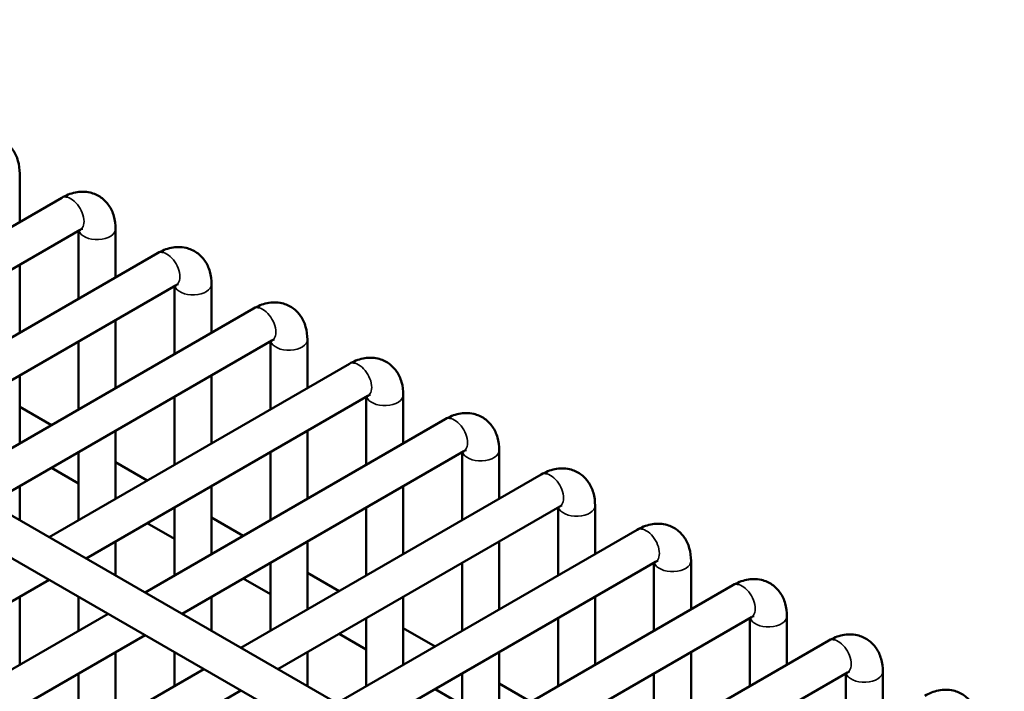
# Model space of a CAD drawing. Header units: inches. Extents: x 1 to 237, y 4 to 150.
# Tile 168 of 209: x 195.96 to 199.1, y 92.88 to 95.03. Entities that reach past the tile are written whole.
import ezdxf

# ---------------------------------------------------------------- set-up
doc = ezdxf.new("R2010")
doc.units = ezdxf.units.IN
doc.header["$LTSCALE"] = 7
doc.header["$MEASUREMENT"] = 0
doc.layers.add('Visible (ANSI)', color=7, linetype='Continuous', lineweight=50)
doc.layers.add('Visible Narrow (ANSI)', color=7, linetype='Continuous', lineweight=35)

msp = doc.modelspace()

# ---------------------------------------------------------------- linework, layer by layer
at = {"layer": 'Visible (ANSI)'}
for p, q in [((193.1894, 95.0273), (199.1028, 91.6133)), ((193.057, 94.9674), (199.0437, 91.511)), ((195.9587, 94.5356), (195.9587, 94.3807)), ((195.134, 93.9046), (196.0928, 94.4581)), ((195.2521, 93.8364), (196.1518, 94.3559)), ((196.2649, 94.3588), (196.2649, 94.2039)), ((196.1468, 94.3529), (196.1468, 94.1357)), ((195.4403, 93.7278), (196.399, 94.2813)), ((195.9587, 94.2443), (195.9587, 94.0271)), ((195.5584, 93.6596), (196.4581, 94.1791)), ((196.453, 94.1761), (196.453, 93.9589)), ((196.5711, 94.182), (196.5711, 94.0271)), ((195.7465, 93.551), (196.7052, 94.1045)), ((196.2649, 94.0675), (196.2649, 93.8503)), ((195.8646, 93.4828), (196.7643, 94.0023)), ((196.1468, 93.9993), (196.1468, 93.7821)), ((196.7592, 93.9993), (196.7592, 93.7821)), ((196.8773, 94.0052), (196.8773, 93.8503)), ((196.0527, 93.3742), (197.0115, 93.9277)), ((195.9587, 93.8907), (195.9587, 93.6735)), ((196.5711, 93.8907), (196.5711, 93.6735)), ((196.1708, 93.306), (197.0705, 93.8255)), ((196.453, 93.8225), (196.453, 93.6053)), ((197.0655, 93.8225), (197.0655, 93.6053)), ((197.1836, 93.8284), (197.1836, 93.6735)), ((195.9587, 93.7905), (196.06, 93.732)), ((196.3589, 93.1974), (197.3177, 93.7509)), ((196.2649, 93.7139), (196.2649, 93.4967)), ((196.8773, 93.7139), (196.8773, 93.4967)), ((196.1468, 93.6457), (196.1468, 93.4285)), ((196.4771, 93.1292), (197.3768, 93.6487)), ((196.7592, 93.6457), (196.7592, 93.4285)), ((197.3717, 93.6457), (197.3717, 93.4285)), ((197.4898, 93.6516), (197.4898, 93.4967)), ((196.2649, 93.6137), (196.3662, 93.5552)), ((196.06, 93.5956), (196.1468, 93.5455)), ((196.6652, 93.0206), (197.6239, 93.5741)), ((195.9587, 93.5371), (195.9587, 93.4285)), ((196.5711, 93.5371), (196.5711, 93.3199)), ((197.1836, 93.5371), (197.1836, 93.3199)), ((197.796, 93.4748), (197.796, 93.3199)), ((196.453, 93.4689), (196.453, 93.2517)), ((196.7833, 92.9524), (197.683, 93.4719)), ((197.0655, 93.4689), (197.0655, 93.2517)), ((197.6779, 93.4689), (197.6779, 93.2517)), ((196.3662, 93.4188), (196.453, 93.3687)), ((196.5711, 93.4369), (196.6725, 93.3784)), ((196.9714, 92.8438), (197.9302, 93.3973)), ((196.2649, 93.3603), (196.2649, 93.2517)), ((196.8773, 93.3603), (196.8773, 93.1431)), ((197.4898, 93.3603), (197.4898, 93.1431)), ((196.7592, 93.2921), (196.7592, 93.0749)), ((197.0895, 92.7756), (197.9892, 93.2951)), ((197.3717, 93.2921), (197.3717, 93.0749)), ((197.9841, 93.2921), (197.9841, 93.0749)), ((198.1023, 93.298), (198.1023, 93.1431)), ((196.8773, 93.2601), (196.9787, 93.2016)), ((193.9855, 92.0443), (196.0527, 93.2378)), ((196.6725, 93.242), (196.7592, 93.1919)), ((197.2776, 92.667), (198.2364, 93.2205)), ((195.9587, 93.1835), (195.9587, 92.9663)), ((196.1468, 93.1835), (196.1468, 93.0749)), ((196.5711, 93.1835), (196.5711, 93.0749)), ((197.1836, 93.1835), (197.1836, 92.9663)), ((197.796, 93.1835), (197.796, 92.9663)), ((194.1736, 91.9357), (196.2408, 93.1292)), ((197.0655, 93.1153), (197.0655, 92.8981)), ((197.3957, 92.5988), (198.2954, 93.1183)), ((197.6779, 93.1153), (197.6779, 92.8981)), ((198.2904, 93.1153), (198.2904, 92.8981)), ((198.4085, 93.1212), (198.4085, 92.9663)), ((197.1836, 93.0833), (197.2849, 93.0248)), ((194.2917, 91.8675), (196.3589, 93.061)), ((196.9787, 93.0652), (197.0655, 93.0151)), ((197.5839, 92.4902), (198.5426, 93.0437)), ((196.2649, 93.0067), (196.2649, 92.7895)), ((196.453, 93.0067), (196.453, 92.8981)), ((196.8773, 93.0067), (196.8773, 92.8981)), ((197.4898, 93.0067), (197.4898, 92.7895)), ((198.1023, 93.0067), (198.1023, 92.7895)), ((194.4798, 91.7589), (196.5471, 92.9524)), ((197.702, 92.422), (198.6017, 92.9415)), ((198.7147, 92.9444), (198.7147, 92.7895)), ((196.1468, 92.9385), (196.1468, 92.7213)), ((197.3717, 92.9385), (197.3717, 92.7213)), ((197.9841, 92.9385), (197.9841, 92.7213)), ((198.5966, 92.9385), (198.5966, 92.7213)), ((194.5979, 91.6907), (196.6652, 92.8842)), ((197.2849, 92.8884), (197.3717, 92.8383)), ((197.4898, 92.9065), (197.5911, 92.848))]:
    msp.add_line(p, q, dxfattribs=at)
for points, knots in [([(195.7866, 94.6349), (195.7999, 94.6427), (195.8144, 94.6487), (195.8451, 94.6549), (195.8613, 94.6553), (195.8896, 94.6487), (195.9016, 94.6434), (195.922, 94.6291), (195.9304, 94.6204), (195.9445, 94.6001), (195.9497, 94.5884), (195.957, 94.5631), (195.9587, 94.5493), (195.9587, 94.5356)], [0, 0, 0, 0, 0.314159, 0.314159, 0.611451, 0.611451, 0.836785, 0.836785, 1.050201, 1.050201, 1.29221, 1.29221, 1.570796, 1.570796, 1.570796, 1.570796]), ([(196.0928, 94.4581), (196.1062, 94.4659), (196.1207, 94.4719), (196.1513, 94.4781), (196.1675, 94.4785), (196.1958, 94.4719), (196.2078, 94.4666), (196.2282, 94.4523), (196.2366, 94.4436), (196.2507, 94.4233), (196.2559, 94.4116), (196.2633, 94.3863), (196.2649, 94.3725), (196.2649, 94.3588)], [0, 0, 0, 0, 0.314159, 0.314159, 0.611451, 0.611451, 0.836785, 0.836785, 1.050201, 1.050201, 1.29221, 1.29221, 1.570796, 1.570796, 1.570796, 1.570796]), ([(196.1518, 94.3559), (196.1545, 94.3574), (196.1568, 94.3584), (196.1594, 94.3593), (196.1601, 94.3593), (196.1601, 94.3593)], [0, 0, 0, 0, 0.2067237, 0.2067237, 0.3804885, 0.3804885, 0.3804885, 0.3804885]), ([(196.399, 94.2813), (196.4124, 94.2891), (196.4269, 94.2951), (196.4576, 94.3013), (196.4738, 94.3017), (196.502, 94.2951), (196.514, 94.2898), (196.5344, 94.2755), (196.5429, 94.2668), (196.557, 94.2465), (196.5622, 94.2348), (196.5695, 94.2095), (196.5711, 94.1957), (196.5711, 94.182)], [6.283185, 6.283185, 6.283185, 6.283185, 6.597345, 6.597345, 6.894636, 6.894636, 7.11997, 7.11997, 7.333386, 7.333386, 7.575395, 7.575395, 7.853982, 7.853982, 7.853982, 7.853982]), ([(196.4581, 94.1791), (196.4608, 94.1806), (196.463, 94.1816), (196.4657, 94.1825), (196.4663, 94.1825), (196.4663, 94.1825)], [6.2831853, 6.2831853, 6.2831853, 6.2831853, 6.489909, 6.489909, 6.6636738, 6.6636738, 6.6636738, 6.6636738]), ([(196.7052, 94.1045), (196.7186, 94.1123), (196.7331, 94.1183), (196.7638, 94.1245), (196.78, 94.1249), (196.8083, 94.1183), (196.8203, 94.113), (196.8406, 94.0987), (196.8491, 94.09), (196.8632, 94.0697), (196.8684, 94.058), (196.8757, 94.0327), (196.8773, 94.0189), (196.8773, 94.0052)], [6.283185, 6.283185, 6.283185, 6.283185, 6.597345, 6.597345, 6.894636, 6.894636, 7.11997, 7.11997, 7.333386, 7.333386, 7.575395, 7.575395, 7.853982, 7.853982, 7.853982, 7.853982]), ([(196.7643, 94.0023), (196.767, 94.0038), (196.7692, 94.0048), (196.7719, 94.0057), (196.7726, 94.0057), (196.7726, 94.0057)], [6.2831853, 6.2831853, 6.2831853, 6.2831853, 6.489909, 6.489909, 6.6636738, 6.6636738, 6.6636738, 6.6636738]), ([(197.0115, 93.9277), (197.0249, 93.9355), (197.0394, 93.9415), (197.07, 93.9477), (197.0862, 93.9481), (197.1145, 93.9415), (197.1265, 93.9362), (197.1469, 93.9219), (197.1553, 93.9132), (197.1694, 93.8929), (197.1746, 93.8812), (197.182, 93.8559), (197.1836, 93.8421), (197.1836, 93.8284)], [6.283185, 6.283185, 6.283185, 6.283185, 6.597345, 6.597345, 6.894636, 6.894636, 7.11997, 7.11997, 7.333386, 7.333386, 7.575395, 7.575395, 7.853982, 7.853982, 7.853982, 7.853982]), ([(197.0705, 93.8255), (197.0732, 93.827), (197.0755, 93.828), (197.0781, 93.8289), (197.0788, 93.8289), (197.0788, 93.8289)], [6.2831853, 6.2831853, 6.2831853, 6.2831853, 6.489909, 6.489909, 6.6636738, 6.6636738, 6.6636738, 6.6636738]), ([(197.3177, 93.7509), (197.3311, 93.7587), (197.3456, 93.7647), (197.3762, 93.7709), (197.3924, 93.7713), (197.4207, 93.7647), (197.4327, 93.7594), (197.4531, 93.7451), (197.4615, 93.7364), (197.4756, 93.7161), (197.4808, 93.7044), (197.4882, 93.6791), (197.4898, 93.6653), (197.4898, 93.6516)], [6.283185, 6.283185, 6.283185, 6.283185, 6.597345, 6.597345, 6.894636, 6.894636, 7.11997, 7.11997, 7.333386, 7.333386, 7.575395, 7.575395, 7.853982, 7.853982, 7.853982, 7.853982]), ([(197.3768, 93.6487), (197.3795, 93.6502), (197.3817, 93.6512), (197.3844, 93.6521), (197.385, 93.6521), (197.385, 93.6521)], [6.2831853, 6.2831853, 6.2831853, 6.2831853, 6.489909, 6.489909, 6.6636738, 6.6636738, 6.6636738, 6.6636738]), ([(197.6239, 93.5741), (197.6373, 93.5819), (197.6518, 93.5879), (197.6825, 93.5941), (197.6987, 93.5945), (197.7269, 93.5879), (197.739, 93.5826), (197.7593, 93.5683), (197.7678, 93.5596), (197.7819, 93.5393), (197.7871, 93.5276), (197.7944, 93.5023), (197.796, 93.4885), (197.796, 93.4748)], [6.283185, 6.283185, 6.283185, 6.283185, 6.597345, 6.597345, 6.894636, 6.894636, 7.11997, 7.11997, 7.333386, 7.333386, 7.575395, 7.575395, 7.853982, 7.853982, 7.853982, 7.853982]), ([(197.683, 93.4719), (197.6857, 93.4734), (197.6879, 93.4744), (197.6906, 93.4753), (197.6912, 93.4753), (197.6912, 93.4753)], [6.2831853, 6.2831853, 6.2831853, 6.2831853, 6.489909, 6.489909, 6.6636738, 6.6636738, 6.6636738, 6.6636738]), ([(197.9302, 93.3973), (197.9435, 93.4051), (197.958, 93.4111), (197.9887, 93.4173), (198.0049, 93.4177), (198.0332, 93.4111), (198.0452, 93.4058), (198.0655, 93.3915), (198.074, 93.3828), (198.0881, 93.3625), (198.0933, 93.3508), (198.1006, 93.3255), (198.1023, 93.3117), (198.1023, 93.298)], [0, 0, 0, 0, 0.314159, 0.314159, 0.611451, 0.611451, 0.836785, 0.836785, 1.050201, 1.050201, 1.29221, 1.29221, 1.570796, 1.570796, 1.570796, 1.570796]), ([(197.9892, 93.2951), (197.9919, 93.2966), (197.9941, 93.2976), (197.9968, 93.2985), (197.9975, 93.2985), (197.9975, 93.2985)], [0, 0, 0, 0, 0.2067237, 0.2067237, 0.3804885, 0.3804885, 0.3804885, 0.3804885]), ([(198.2364, 93.2205), (198.2498, 93.2283), (198.2643, 93.2343), (198.2949, 93.2405), (198.3111, 93.2409), (198.3394, 93.2343), (198.3514, 93.229), (198.3718, 93.2147), (198.3802, 93.206), (198.3943, 93.1857), (198.3995, 93.174), (198.4069, 93.1487), (198.4085, 93.1349), (198.4085, 93.1212)], [0, 0, 0, 0, 0.314159, 0.314159, 0.611451, 0.611451, 0.836785, 0.836785, 1.050201, 1.050201, 1.29221, 1.29221, 1.570796, 1.570796, 1.570796, 1.570796]), ([(198.2954, 93.1183), (198.2981, 93.1198), (198.3004, 93.1208), (198.303, 93.1217), (198.3037, 93.1217), (198.3037, 93.1217)], [0, 0, 0, 0, 0.2067237, 0.2067237, 0.3804885, 0.3804885, 0.3804885, 0.3804885]), ([(198.5426, 93.0437), (198.556, 93.0515), (198.5705, 93.0575), (198.6011, 93.0637), (198.6173, 93.0641), (198.6456, 93.0575), (198.6576, 93.0522), (198.678, 93.0379), (198.6864, 93.0292), (198.7006, 93.0089), (198.7058, 92.9972), (198.7131, 92.9719), (198.7147, 92.9581), (198.7147, 92.9444)], [0, 0, 0, 0, 0.314159, 0.314159, 0.611451, 0.611451, 0.836785, 0.836785, 1.050201, 1.050201, 1.29221, 1.29221, 1.570796, 1.570796, 1.570796, 1.570796]), ([(198.6017, 92.9415), (198.6044, 92.943), (198.6066, 92.944), (198.6093, 92.9449), (198.6099, 92.9449), (198.6099, 92.9449)], [0, 0, 0, 0, 0.2067237, 0.2067237, 0.3804885, 0.3804885, 0.3804885, 0.3804885]), ([(198.8488, 92.8669), (198.8622, 92.8747), (198.8767, 92.8807), (198.9074, 92.8869), (198.9236, 92.8873), (198.9519, 92.8807), (198.9639, 92.8754), (198.9842, 92.8611), (198.9927, 92.8524), (199.0068, 92.8321), (199.012, 92.8204), (199.0193, 92.7951), (199.0209, 92.7813), (199.0209, 92.7676)], [0, 0, 0, 0, 0.314159, 0.314159, 0.611451, 0.611451, 0.836785, 0.836785, 1.050201, 1.050201, 1.29221, 1.29221, 1.570796, 1.570796, 1.570796, 1.570796])]:
    msp.add_open_spline(points, degree=3, knots=knots, dxfattribs=at)
at = {"layer": 'Visible Narrow (ANSI)'}
for centre, major_axis, start_param in [((196.1223, 94.407), (0.0295, -0.0511), 0), ((196.2058, 94.3588), (-0.0591, 0), 0.159548), ((196.4285, 94.2302), (0.0295, -0.0511), 0), ((196.5121, 94.182), (-0.0591, 0), 0.159548), ((196.7348, 94.0534), (0.0295, -0.0511), 0), ((196.8183, 94.0052), (-0.0591, 0), 0.159548), ((197.041, 93.8766), (0.0295, -0.0511), 0), ((197.1245, 93.8284), (-0.0591, 0), 0.159548), ((197.3472, 93.6998), (0.0295, -0.0511), 0), ((197.4307, 93.6516), (-0.0591, 0), 0.159548), ((197.6535, 93.523), (0.0295, -0.0511), 0), ((197.737, 93.4748), (-0.0591, 0), 0.159548), ((197.9597, 93.3462), (0.0295, -0.0511), 0), ((198.0432, 93.298), (-0.0591, 0), 0.159548), ((198.2659, 93.1694), (0.0295, -0.0511), 0), ((198.3494, 93.1212), (-0.0591, 0), 0.159548), ((198.5721, 92.9926), (0.0295, -0.0511), 0), ((198.6557, 92.9444), (-0.0591, 0), 0.159548)]:
    msp.add_ellipse(centre, major_axis=major_axis, ratio=0.57735, start_param=start_param, end_param=3.141593, dxfattribs=at)

doc.saveas('drawing.dxf')
